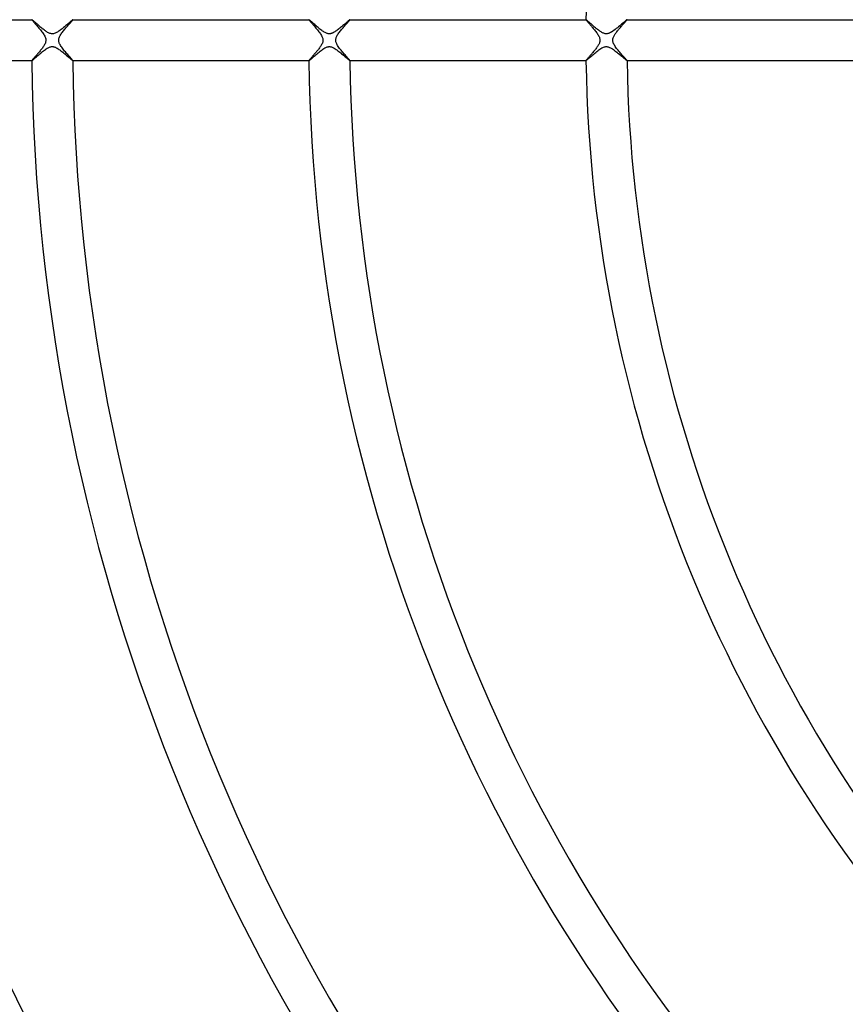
# Model space of a CAD drawing. Header units: millimetres. Extents: x -485 to 485, y -485 to 485.
# Tile 39 of 110: x -192 to -112, y -94 to 2. Entities that reach past the tile are written whole.
import ezdxf

# ---------------------------------------------------------------- set-up
doc = ezdxf.new("R2010")
doc.units = ezdxf.units.MM
doc.layers.add('HIDDEN', color=7, linetype='Continuous')
doc.layers.add('THICK', color=7, linetype='Continuous')

msp = doc.modelspace()

# ---------------------------------------------------------------- linework, layer by layer
at = {"layer": 'HIDDEN'}
for p, q in [((-190.989, 1.998), (-190.99, 1.997)), ((-190.99, 1.997), (-190.986, 1.988)), ((-190.988, 2), (-190.989, 1.999)), ((-190.989, 1.999), (-190.989, 1.999)), ((-190.989, 1.999), (-190.989, 1.998)), ((-190.987, 2), (-190.988, 2)), ((-190.988, 2), (-190.988, 2)), ((-190.986, 1.988), (-190.976, 1.972)), ((-190.976, 1.972), (-190.96, 1.95)), ((-190.96, 1.95), (-190.937, 1.921)), ((-190.937, 1.921), (-190.909, 1.886)), ((-187.063, 1.896), (-187.032, 1.935)), ((-187.032, 1.935), (-187.009, 1.964)), ((-187.009, 1.964), (-186.994, 1.986)), ((-186.994, 1.986), (-186.989, 1.997)), ((-186.991, 2), (-186.992, 2)), ((-186.99, 2), (-186.991, 2)), ((-186.99, 1.999), (-186.99, 2)), ((-186.989, 1.998), (-186.99, 1.999)), ((-186.99, 1.999), (-186.99, 1.999)), ((-186.989, 1.997), (-186.989, 1.998)), ((-163.987, 1.999), (-163.988, 1.999)), ((-163.988, 1.999), (-163.988, 1.998)), ((-163.988, 1.998), (-163.988, 1.997)), ((-163.988, 1.997), (-163.984, 1.988)), ((-163.986, 2), (-163.987, 2)), ((-163.987, 2), (-163.987, 1.999)), ((-163.985, 2), (-163.986, 2)), ((-163.984, 1.988), (-163.974, 1.971)), ((-163.974, 1.971), (-163.956, 1.947)), ((-163.956, 1.947), (-163.931, 1.915)), ((-160.063, 1.895), (-160.031, 1.934)), ((-160.031, 1.934), (-160.007, 1.964)), ((-160.007, 1.964), (-159.993, 1.986)), ((-159.993, 1.986), (-159.988, 1.997)), ((-159.989, 2), (-159.99, 2)), ((-159.988, 1.999), (-159.989, 2)), ((-159.989, 2), (-159.989, 2)), ((-159.988, 1.998), (-159.988, 1.999)), ((-159.988, 1.999), (-159.988, 1.999)), ((-159.988, 1.997), (-159.988, 1.998)), ((-136.984, 2), (-136.985, 1.999)), ((-136.985, 1.999), (-136.985, 1.999)), ((-136.985, 1.999), (-136.985, 1.998)), ((-136.985, 1.998), (-136.985, 1.997)), ((-136.985, 1.997), (-136.983, 1.99)), ((-136.983, 2), (-136.984, 2)), ((-136.984, 2), (-136.984, 2)), ((-136.983, 1.99), (-136.976, 1.979)), ((-136.976, 1.979), (-136.965, 1.962)), ((-136.965, 1.962), (-136.949, 1.941)), ((-136.949, 1.941), (-136.929, 1.915)), ((-133.041, 1.918), (-133.017, 1.948)), ((-133.017, 1.948), (-133, 1.971)), ((-133, 1.971), (-132.989, 1.988)), ((-132.989, 1.988), (-132.985, 1.997)), ((-132.986, 2), (-132.987, 2)), ((-132.987, 2), (-132.987, 2)), ((-132.986, 1.999), (-132.986, 2)), ((-132.985, 1.999), (-132.986, 1.999)), ((-132.985, 1.998), (-132.985, 1.999)), ((-132.985, 1.997), (-132.985, 1.998)), ((-190.909, 1.886), (-190.874, 1.844)), ((-190.874, 1.844), (-190.834, 1.798)), ((-190.834, 1.798), (-190.79, 1.746)), ((-190.79, 1.746), (-190.741, 1.689)), ((-190.741, 1.689), (-190.688, 1.628)), ((-190.688, 1.628), (-190.631, 1.562)), ((-190.631, 1.562), (-190.57, 1.493)), ((-190.57, 1.493), (-190.507, 1.42)), ((-190.507, 1.42), (-190.441, 1.343)), ((-190.441, 1.343), (-190.373, 1.264)), ((-190.373, 1.264), (-190.303, 1.182)), ((-190.303, 1.182), (-190.232, 1.097)), ((-190.232, 1.097), (-190.161, 1.009)), ((-190.161, 1.009), (-190.089, 0.92)), ((-187.879, 0.955), (-187.809, 1.039)), ((-187.809, 1.039), (-187.738, 1.124)), ((-187.738, 1.124), (-187.666, 1.208)), ((-187.666, 1.208), (-187.594, 1.292)), ((-187.594, 1.292), (-187.522, 1.375)), ((-187.522, 1.375), (-187.451, 1.455)), ((-187.451, 1.455), (-187.383, 1.533)), ((-187.383, 1.533), (-187.317, 1.606)), ((-187.317, 1.606), (-187.256, 1.675)), ((-187.256, 1.675), (-187.199, 1.739)), ((-187.199, 1.739), (-187.148, 1.798)), ((-187.148, 1.798), (-187.102, 1.851)), ((-187.102, 1.851), (-187.063, 1.896)), ((-163.931, 1.915), (-163.9, 1.877)), ((-163.9, 1.877), (-163.862, 1.832)), ((-163.862, 1.832), (-163.818, 1.78)), ((-163.818, 1.78), (-163.769, 1.723)), ((-163.769, 1.723), (-163.714, 1.659)), ((-163.714, 1.659), (-163.655, 1.591)), ((-163.655, 1.591), (-163.591, 1.518)), ((-163.591, 1.518), (-163.523, 1.44)), ((-163.523, 1.44), (-163.452, 1.357)), ((-163.452, 1.357), (-163.379, 1.271)), ((-163.379, 1.271), (-163.303, 1.182)), ((-163.303, 1.182), (-163.227, 1.091)), ((-163.227, 1.091), (-163.151, 0.999)), ((-163.151, 0.999), (-163.078, 0.906)), ((-160.941, 0.875), (-160.873, 0.961)), ((-160.873, 0.961), (-160.802, 1.047)), ((-160.802, 1.047), (-160.729, 1.133)), ((-160.729, 1.133), (-160.656, 1.219)), ((-160.656, 1.219), (-160.584, 1.303)), ((-160.584, 1.303), (-160.513, 1.384)), ((-160.513, 1.384), (-160.444, 1.462)), ((-160.444, 1.462), (-160.377, 1.537)), ((-160.377, 1.537), (-160.314, 1.609)), ((-160.314, 1.609), (-160.254, 1.676)), ((-160.254, 1.676), (-160.198, 1.739)), ((-160.198, 1.739), (-160.147, 1.797)), ((-160.147, 1.797), (-160.102, 1.85)), ((-160.102, 1.85), (-160.063, 1.895)), ((-136.929, 1.915), (-136.905, 1.885)), ((-136.905, 1.885), (-136.876, 1.851)), ((-136.876, 1.851), (-136.843, 1.812)), ((-136.843, 1.812), (-136.807, 1.769)), ((-136.807, 1.769), (-136.767, 1.722)), ((-136.767, 1.722), (-136.723, 1.672)), ((-136.723, 1.672), (-136.677, 1.618)), ((-136.677, 1.618), (-136.627, 1.561)), ((-136.627, 1.561), (-136.575, 1.501)), ((-136.575, 1.501), (-136.52, 1.438)), ((-136.52, 1.438), (-136.463, 1.371)), ((-136.463, 1.371), (-136.404, 1.302)), ((-136.404, 1.302), (-136.344, 1.231)), ((-136.344, 1.231), (-136.282, 1.157)), ((-136.282, 1.157), (-136.219, 1.081)), ((-136.219, 1.081), (-136.155, 1.003)), ((-136.155, 1.003), (-136.091, 0.923)), ((-133.922, 0.899), (-133.864, 0.971)), ((-133.864, 0.971), (-133.805, 1.042)), ((-133.805, 1.042), (-133.746, 1.114)), ((-133.746, 1.114), (-133.685, 1.184)), ((-133.685, 1.184), (-133.626, 1.254)), ((-133.626, 1.254), (-133.566, 1.322)), ((-133.566, 1.322), (-133.507, 1.39)), ((-133.507, 1.39), (-133.449, 1.455)), ((-133.449, 1.455), (-133.392, 1.519)), ((-133.392, 1.519), (-133.337, 1.58)), ((-133.337, 1.58), (-133.285, 1.64)), ((-133.285, 1.64), (-133.235, 1.696)), ((-133.235, 1.696), (-133.188, 1.749)), ((-133.188, 1.749), (-133.145, 1.798)), ((-133.145, 1.798), (-133.106, 1.843)), ((-133.106, 1.843), (-133.071, 1.883)), ((-133.071, 1.883), (-133.041, 1.918)), ((-190.089, 0.92), (-190.019, 0.83)), ((-190.019, 0.83), (-189.952, 0.741)), ((-189.952, 0.741), (-189.889, 0.652)), ((-189.889, 0.652), (-189.83, 0.563)), ((-189.83, 0.563), (-189.777, 0.475)), ((-189.777, 0.475), (-189.73, 0.389)), ((-189.73, 0.389), (-189.691, 0.304)), ((-189.691, 0.304), (-189.661, 0.223)), ((-189.661, 0.223), (-189.64, 0.145)), ((-189.64, 0.145), (-189.628, 0.072)), ((-189.625, 0), (-189.63, -0.087)), ((-189.628, 0.072), (-189.625, 0)), ((-188.375, 0), (-188.373, 0.057)), ((-188.373, -0.053), (-188.375, 0)), ((-188.373, 0.057), (-188.365, 0.115)), ((-188.365, 0.115), (-188.352, 0.177)), ((-188.352, 0.177), (-188.332, 0.243)), ((-188.332, 0.243), (-188.304, 0.314)), ((-188.304, 0.314), (-188.268, 0.391)), ((-188.268, 0.391), (-188.226, 0.468)), ((-188.226, 0.468), (-188.178, 0.547)), ((-188.178, 0.547), (-188.126, 0.627)), ((-188.126, 0.627), (-188.069, 0.707)), ((-188.069, 0.707), (-188.009, 0.788)), ((-188.009, 0.788), (-187.945, 0.871)), ((-187.945, 0.871), (-187.879, 0.955)), ((-163.078, 0.906), (-163.006, 0.814)), ((-163.006, 0.814), (-162.939, 0.723)), ((-162.939, 0.723), (-162.875, 0.632)), ((-162.875, 0.632), (-162.817, 0.543)), ((-162.817, 0.543), (-162.766, 0.456)), ((-162.766, 0.456), (-162.722, 0.372)), ((-162.722, 0.372), (-162.688, 0.296)), ((-162.688, 0.296), (-162.662, 0.226)), ((-162.662, 0.226), (-162.644, 0.163)), ((-162.644, 0.163), (-162.633, 0.106)), ((-162.633, 0.106), (-162.627, 0.053)), ((-162.625, 0), (-162.63, -0.089)), ((-162.627, 0.053), (-162.625, 0)), ((-161.375, 0), (-161.372, 0.064)), ((-161.372, 0.064), (-161.363, 0.129)), ((-161.363, 0.129), (-161.347, 0.195)), ((-161.347, 0.195), (-161.325, 0.262)), ((-161.325, 0.262), (-161.297, 0.331)), ((-161.297, 0.331), (-161.263, 0.402)), ((-161.263, 0.402), (-161.222, 0.475)), ((-161.222, 0.475), (-161.176, 0.55)), ((-161.176, 0.55), (-161.124, 0.628)), ((-161.124, 0.628), (-161.067, 0.709)), ((-161.067, 0.709), (-161.006, 0.791)), ((-161.006, 0.791), (-160.941, 0.875)), ((-136.091, 0.923), (-136.028, 0.842)), ((-136.028, 0.842), (-135.967, 0.761)), ((-135.967, 0.761), (-135.908, 0.68)), ((-135.908, 0.68), (-135.853, 0.599)), ((-135.853, 0.599), (-135.802, 0.519)), ((-135.802, 0.519), (-135.756, 0.439)), ((-135.756, 0.439), (-135.716, 0.36)), ((-135.716, 0.36), (-135.682, 0.283)), ((-135.682, 0.283), (-135.657, 0.208)), ((-135.657, 0.208), (-135.639, 0.137)), ((-135.639, 0.137), (-135.628, 0.067)), ((-135.628, 0.067), (-135.624, 0)), ((-135.624, 0), (-135.628, -0.071)), ((-134.375, 0), (-134.371, 0.072)), ((-134.371, 0.072), (-134.36, 0.145)), ((-134.36, 0.145), (-134.34, 0.219)), ((-134.34, 0.219), (-134.314, 0.29)), ((-134.314, 0.29), (-134.284, 0.359)), ((-134.284, 0.359), (-134.25, 0.426)), ((-134.25, 0.426), (-134.213, 0.49)), ((-134.213, 0.49), (-134.173, 0.555)), ((-134.173, 0.555), (-134.129, 0.621)), ((-134.129, 0.621), (-134.082, 0.689)), ((-134.082, 0.689), (-134.031, 0.758)), ((-134.031, 0.758), (-133.978, 0.828)), ((-133.978, 0.828), (-133.922, 0.899)), ((-190.077, -0.905), (-190.135, -0.978)), ((-190.021, -0.833), (-190.077, -0.905)), ((-189.967, -0.761), (-190.021, -0.833)), ((-189.916, -0.69), (-189.967, -0.761)), ((-189.868, -0.621), (-189.916, -0.69)), ((-189.824, -0.553), (-189.868, -0.621)), ((-189.783, -0.486), (-189.824, -0.553)), ((-189.744, -0.416), (-189.783, -0.486)), ((-189.707, -0.341), (-189.744, -0.416)), ((-189.674, -0.26), (-189.707, -0.341)), ((-189.647, -0.175), (-189.674, -0.26)), ((-189.63, -0.087), (-189.647, -0.175)), ((-188.367, -0.106), (-188.373, -0.053)), ((-188.356, -0.159), (-188.367, -0.106)), ((-188.34, -0.218), (-188.356, -0.159)), ((-188.317, -0.282), (-188.34, -0.218)), ((-188.287, -0.353), (-188.317, -0.282)), ((-188.247, -0.431), (-188.287, -0.353)), ((-188.198, -0.516), (-188.247, -0.431)), ((-188.142, -0.603), (-188.198, -0.516)), ((-188.081, -0.692), (-188.142, -0.603)), ((-188.014, -0.782), (-188.081, -0.692)), ((-187.944, -0.873), (-188.014, -0.782)), ((-187.871, -0.965), (-187.944, -0.873)), ((-163.069, -0.894), (-163.123, -0.963)), ((-163.016, -0.826), (-163.069, -0.894)), ((-162.965, -0.758), (-163.016, -0.826)), ((-162.917, -0.692), (-162.965, -0.758)), ((-162.872, -0.627), (-162.917, -0.692)), ((-162.83, -0.563), (-162.872, -0.627)), ((-162.791, -0.499), (-162.83, -0.563)), ((-162.75, -0.428), (-162.791, -0.499)), ((-162.711, -0.35), (-162.75, -0.428)), ((-162.676, -0.267), (-162.711, -0.35)), ((-162.648, -0.179), (-162.676, -0.267)), ((-162.63, -0.089), (-162.648, -0.179)), ((-161.373, -0.051), (-161.375, 0)), ((-161.368, -0.103), (-161.373, -0.051)), ((-161.357, -0.157), (-161.368, -0.103)), ((-161.34, -0.218), (-161.357, -0.157)), ((-161.316, -0.286), (-161.34, -0.218)), ((-161.283, -0.361), (-161.316, -0.286)), ((-161.24, -0.443), (-161.283, -0.361)), ((-161.189, -0.53), (-161.24, -0.443)), ((-161.131, -0.62), (-161.189, -0.53)), ((-161.067, -0.711), (-161.131, -0.62)), ((-160.998, -0.803), (-161.067, -0.711)), ((-160.926, -0.895), (-160.998, -0.803)), ((-160.851, -0.988), (-160.926, -0.895)), ((-136.071, -0.898), (-136.129, -0.97)), ((-136.016, -0.826), (-136.071, -0.898)), ((-135.963, -0.755), (-136.016, -0.826)), ((-135.913, -0.686), (-135.963, -0.755)), ((-135.866, -0.618), (-135.913, -0.686)), ((-135.823, -0.552), (-135.866, -0.618)), ((-135.783, -0.487), (-135.823, -0.552)), ((-135.746, -0.42), (-135.783, -0.487)), ((-135.712, -0.351), (-135.746, -0.42)), ((-135.682, -0.282), (-135.712, -0.351)), ((-135.657, -0.211), (-135.682, -0.282)), ((-135.639, -0.141), (-135.657, -0.211)), ((-135.628, -0.071), (-135.639, -0.141)), ((-134.372, -0.063), (-134.375, 0)), ((-134.363, -0.129), (-134.372, -0.063)), ((-134.346, -0.199), (-134.363, -0.129)), ((-134.321, -0.274), (-134.346, -0.199)), ((-134.286, -0.355), (-134.321, -0.274)), ((-134.241, -0.441), (-134.286, -0.355)), ((-134.189, -0.529), (-134.241, -0.441)), ((-134.131, -0.619), (-134.189, -0.529)), ((-134.067, -0.71), (-134.131, -0.619)), ((-133.999, -0.801), (-134.067, -0.71)), ((-133.927, -0.893), (-133.999, -0.801)), ((-133.853, -0.985), (-133.927, -0.893)), ((-190.921, -1.901), (-190.945, -1.931)), ((-190.893, -1.866), (-190.921, -1.901)), ((-190.86, -1.827), (-190.893, -1.866)), ((-190.823, -1.784), (-190.86, -1.827)), ((-190.783, -1.737), (-190.823, -1.784)), ((-190.739, -1.687), (-190.783, -1.737)), ((-190.693, -1.634), (-190.739, -1.687)), ((-190.644, -1.578), (-190.693, -1.634)), ((-190.593, -1.519), (-190.644, -1.578)), ((-190.54, -1.458), (-190.593, -1.519)), ((-190.485, -1.395), (-190.54, -1.458)), ((-190.429, -1.33), (-190.485, -1.395)), ((-190.372, -1.262), (-190.429, -1.33)), ((-190.313, -1.193), (-190.372, -1.262)), ((-190.254, -1.123), (-190.313, -1.193)), ((-190.195, -1.051), (-190.254, -1.123)), ((-190.135, -0.978), (-190.195, -1.051)), ((-187.795, -1.056), (-187.871, -0.965)), ((-187.718, -1.147), (-187.795, -1.056)), ((-187.641, -1.237), (-187.718, -1.147)), ((-187.565, -1.325), (-187.641, -1.237)), ((-187.492, -1.409), (-187.565, -1.325)), ((-187.421, -1.489), (-187.492, -1.409)), ((-187.354, -1.565), (-187.421, -1.489)), ((-187.291, -1.636), (-187.354, -1.565)), ((-187.232, -1.702), (-187.291, -1.636)), ((-187.178, -1.763), (-187.232, -1.702)), ((-187.131, -1.818), (-187.178, -1.763)), ((-187.089, -1.866), (-187.131, -1.818)), ((-187.054, -1.908), (-187.089, -1.866)), ((-187.026, -1.942), (-187.054, -1.908)), ((-163.915, -1.895), (-163.941, -1.927)), ((-163.885, -1.859), (-163.915, -1.895)), ((-163.85, -1.818), (-163.885, -1.859)), ((-163.812, -1.773), (-163.85, -1.818)), ((-163.771, -1.725), (-163.812, -1.773)), ((-163.726, -1.673), (-163.771, -1.725)), ((-163.679, -1.618), (-163.726, -1.673)), ((-163.629, -1.561), (-163.679, -1.618)), ((-163.577, -1.502), (-163.629, -1.561)), ((-163.523, -1.44), (-163.577, -1.502)), ((-163.468, -1.376), (-163.523, -1.44)), ((-163.412, -1.31), (-163.468, -1.376)), ((-163.354, -1.242), (-163.412, -1.31)), ((-163.296, -1.173), (-163.354, -1.242)), ((-163.238, -1.103), (-163.296, -1.173)), ((-163.18, -1.033), (-163.238, -1.103)), ((-163.123, -0.963), (-163.18, -1.033)), ((-160.774, -1.081), (-160.851, -0.988)), ((-160.697, -1.172), (-160.774, -1.081)), ((-160.619, -1.262), (-160.697, -1.172)), ((-160.543, -1.349), (-160.619, -1.262)), ((-160.47, -1.432), (-160.543, -1.349)), ((-160.401, -1.511), (-160.47, -1.432)), ((-160.335, -1.585), (-160.401, -1.511)), ((-160.273, -1.655), (-160.335, -1.585)), ((-160.216, -1.719), (-160.273, -1.655)), ((-160.165, -1.777), (-160.216, -1.719)), ((-160.119, -1.829), (-160.165, -1.777)), ((-160.08, -1.875), (-160.119, -1.829)), ((-160.047, -1.914), (-160.08, -1.875)), ((-160.021, -1.946), (-160.047, -1.914)), ((-136.906, -1.887), (-136.934, -1.921)), ((-136.874, -1.848), (-136.906, -1.887)), ((-136.836, -1.804), (-136.874, -1.848)), ((-136.795, -1.755), (-136.836, -1.804)), ((-136.751, -1.704), (-136.795, -1.755)), ((-136.703, -1.648), (-136.751, -1.704)), ((-136.652, -1.59), (-136.703, -1.648)), ((-136.599, -1.529), (-136.652, -1.59)), ((-136.544, -1.465), (-136.599, -1.529)), ((-136.487, -1.399), (-136.544, -1.465)), ((-136.429, -1.331), (-136.487, -1.399)), ((-136.369, -1.261), (-136.429, -1.331)), ((-136.309, -1.19), (-136.369, -1.261)), ((-136.248, -1.117), (-136.309, -1.19)), ((-136.188, -1.044), (-136.248, -1.117)), ((-136.129, -0.97), (-136.188, -1.044)), ((-133.777, -1.076), (-133.853, -0.985)), ((-133.701, -1.165), (-133.777, -1.076)), ((-133.627, -1.252), (-133.701, -1.165)), ((-133.555, -1.335), (-133.627, -1.252)), ((-133.485, -1.414), (-133.555, -1.335)), ((-133.418, -1.489), (-133.485, -1.414)), ((-133.355, -1.561), (-133.418, -1.489)), ((-133.295, -1.628), (-133.355, -1.561)), ((-133.24, -1.69), (-133.295, -1.628)), ((-133.189, -1.748), (-133.24, -1.69)), ((-133.143, -1.8), (-133.189, -1.748)), ((-133.102, -1.847), (-133.143, -1.8)), ((-133.067, -1.888), (-133.102, -1.847)), ((-133.038, -1.923), (-133.067, -1.888)), ((-190.987, -1.989), (-190.99, -1.998)), ((-190.99, -1.998), (-190.989, -1.998)), ((-190.989, -1.998), (-190.989, -1.999)), ((-190.989, -1.999), (-190.989, -1.999)), ((-190.989, -1.999), (-190.988, -2)), ((-190.988, -2), (-190.988, -2)), ((-190.988, -2), (-190.987, -2)), ((-190.978, -1.975), (-190.987, -1.989)), ((-190.965, -1.956), (-190.978, -1.975)), ((-190.945, -1.931), (-190.965, -1.956)), ((-187.006, -1.969), (-187.026, -1.942)), ((-186.993, -1.987), (-187.006, -1.969)), ((-186.989, -1.998), (-186.993, -1.987)), ((-186.992, -2), (-186.991, -2)), ((-186.991, -2), (-186.99, -2)), ((-186.99, -1.999), (-186.989, -1.998)), ((-186.99, -2), (-186.99, -1.999)), ((-186.99, -1.999), (-186.99, -1.999)), ((-186.989, -1.998), (-186.989, -1.998)), ((-163.985, -1.989), (-163.988, -1.998)), ((-163.988, -1.998), (-163.988, -1.998)), ((-163.988, -1.998), (-163.988, -1.999)), ((-163.988, -1.999), (-163.987, -1.999)), ((-163.987, -1.999), (-163.987, -2)), ((-163.987, -2), (-163.986, -2)), ((-163.986, -2), (-163.985, -2)), ((-163.976, -1.974), (-163.985, -1.989)), ((-163.961, -1.953), (-163.976, -1.974)), ((-163.941, -1.927), (-163.961, -1.953)), ((-160.002, -1.971), (-160.021, -1.946)), ((-159.991, -1.988), (-160.002, -1.971)), ((-159.988, -1.998), (-159.991, -1.988)), ((-159.99, -2), (-159.989, -2)), ((-159.989, -2), (-159.988, -1.999)), ((-159.989, -2), (-159.989, -2)), ((-159.988, -1.998), (-159.988, -1.998)), ((-159.988, -1.999), (-159.988, -1.998)), ((-159.988, -1.999), (-159.988, -1.999)), ((-136.982, -1.988), (-136.985, -1.998)), ((-136.985, -1.998), (-136.985, -1.998)), ((-136.985, -1.998), (-136.985, -1.999)), ((-136.985, -1.999), (-136.985, -1.999)), ((-136.985, -1.999), (-136.984, -2)), ((-136.984, -2), (-136.984, -2)), ((-136.984, -2), (-136.983, -2)), ((-136.972, -1.972), (-136.982, -1.988)), ((-136.956, -1.95), (-136.972, -1.972)), ((-136.934, -1.921), (-136.956, -1.95)), ((-133.015, -1.951), (-133.038, -1.923)), ((-132.998, -1.973), (-133.015, -1.951)), ((-132.988, -1.989), (-132.998, -1.973)), ((-132.985, -1.998), (-132.988, -1.989)), ((-132.987, -2), (-132.987, -2)), ((-132.987, -2), (-132.986, -2)), ((-132.986, -2), (-132.986, -1.999)), ((-132.986, -1.999), (-132.985, -1.999)), ((-132.985, -1.999), (-132.985, -1.998)), ((-132.985, -1.998), (-132.985, -1.998))]:
    msp.add_line(p, q, dxfattribs=at)
at = {"layer": 'THICK'}
for p, q in [((-213.993, 2), (-190.987, 2)), ((-190.978, 1.997), (-190.987, 2)), ((-190.962, 1.987), (-190.978, 1.997)), ((-190.94, 1.97), (-190.962, 1.987)), ((-190.912, 1.948), (-190.94, 1.97)), ((-190.879, 1.92), (-190.912, 1.948)), ((-187.095, 1.926), (-187.133, 1.895)), ((-187.063, 1.952), (-187.095, 1.926)), ((-187.036, 1.973), (-187.063, 1.952)), ((-187.015, 1.988), (-187.036, 1.973)), ((-187, 1.997), (-187.015, 1.988)), ((-186.992, 2), (-187, 1.997)), ((-186.992, 2), (-163.985, 2)), ((-163.973, 1.995), (-163.985, 2)), ((-163.95, 1.979), (-163.973, 1.995)), ((-163.917, 1.954), (-163.95, 1.979)), ((-163.876, 1.92), (-163.917, 1.954)), ((-160.08, 1.937), (-160.113, 1.909)), ((-160.052, 1.959), (-160.08, 1.937)), ((-160.029, 1.977), (-160.052, 1.959)), ((-160.011, 1.99), (-160.029, 1.977)), ((-159.998, 1.997), (-160.011, 1.99)), ((-159.99, 2), (-159.998, 1.997)), ((-159.99, 2), (-136.983, 2)), ((-136.973, 1.996), (-136.983, 2)), ((-136.956, 1.985), (-136.973, 1.996)), ((-136.932, 1.967), (-136.956, 1.985)), ((-136.901, 1.943), (-136.932, 1.967)), ((-136.865, 1.912), (-136.901, 1.943)), ((-133.061, 1.95), (-133.108, 1.912)), ((-133.025, 1.978), (-133.061, 1.95)), ((-133.001, 1.994), (-133.025, 1.978)), ((-132.987, 2), (-133.001, 1.994)), ((-132.987, 2), (-109.979, 2)), ((-190.84, 1.887), (-190.879, 1.92)), ((-190.797, 1.85), (-190.84, 1.887)), ((-190.749, 1.808), (-190.797, 1.85)), ((-190.697, 1.762), (-190.749, 1.808)), ((-190.641, 1.713), (-190.697, 1.762)), ((-190.583, 1.661), (-190.641, 1.713)), ((-190.521, 1.607), (-190.583, 1.661)), ((-190.456, 1.55), (-190.521, 1.607)), ((-190.389, 1.491), (-190.456, 1.55)), ((-190.319, 1.43), (-190.389, 1.491)), ((-190.248, 1.368), (-190.319, 1.43)), ((-190.175, 1.305), (-190.248, 1.368)), ((-190.1, 1.242), (-190.175, 1.305)), ((-190.025, 1.18), (-190.1, 1.242)), ((-189.951, 1.119), (-190.025, 1.18)), ((-189.877, 1.06), (-189.951, 1.119)), ((-189.804, 1.003), (-189.877, 1.06)), ((-189.731, 0.949), (-189.804, 1.003)), ((-188.196, 0.999), (-188.271, 0.944)), ((-188.12, 1.057), (-188.196, 0.999)), ((-188.044, 1.117), (-188.12, 1.057)), ((-187.968, 1.179), (-188.044, 1.117)), ((-187.891, 1.242), (-187.968, 1.179)), ((-187.816, 1.306), (-187.891, 1.242)), ((-187.741, 1.369), (-187.816, 1.306)), ((-187.667, 1.433), (-187.741, 1.369)), ((-187.594, 1.495), (-187.667, 1.433)), ((-187.524, 1.556), (-187.594, 1.495)), ((-187.457, 1.615), (-187.524, 1.556)), ((-187.393, 1.67), (-187.457, 1.615)), ((-187.332, 1.723), (-187.393, 1.67)), ((-187.276, 1.772), (-187.332, 1.723)), ((-187.224, 1.817), (-187.276, 1.772)), ((-187.176, 1.858), (-187.224, 1.817)), ((-187.133, 1.895), (-187.176, 1.858)), ((-163.827, 1.878), (-163.876, 1.92)), ((-163.772, 1.829), (-163.827, 1.878)), ((-163.71, 1.775), (-163.772, 1.829)), ((-163.642, 1.715), (-163.71, 1.775)), ((-163.57, 1.652), (-163.642, 1.715)), ((-163.495, 1.585), (-163.57, 1.652)), ((-163.416, 1.515), (-163.495, 1.585)), ((-163.335, 1.444), (-163.416, 1.515)), ((-163.252, 1.372), (-163.335, 1.444)), ((-163.168, 1.3), (-163.252, 1.372)), ((-163.083, 1.228), (-163.168, 1.3)), ((-162.997, 1.157), (-163.083, 1.228)), ((-162.911, 1.088), (-162.997, 1.157)), ((-162.826, 1.021), (-162.911, 1.088)), ((-162.742, 0.957), (-162.826, 1.021)), ((-161.223, 0.979), (-161.303, 0.92)), ((-161.142, 1.04), (-161.223, 0.979)), ((-161.061, 1.104), (-161.142, 1.04)), ((-160.98, 1.169), (-161.061, 1.104)), ((-160.9, 1.235), (-160.98, 1.169)), ((-160.821, 1.301), (-160.9, 1.235)), ((-160.745, 1.365), (-160.821, 1.301)), ((-160.671, 1.428), (-160.745, 1.365)), ((-160.6, 1.489), (-160.671, 1.428)), ((-160.532, 1.548), (-160.6, 1.489)), ((-160.467, 1.605), (-160.532, 1.548)), ((-160.405, 1.659), (-160.467, 1.605)), ((-160.346, 1.709), (-160.405, 1.659)), ((-160.292, 1.757), (-160.346, 1.709)), ((-160.241, 1.801), (-160.292, 1.757)), ((-160.194, 1.841), (-160.241, 1.801)), ((-160.151, 1.877), (-160.194, 1.841)), ((-160.113, 1.909), (-160.151, 1.877)), ((-136.824, 1.877), (-136.865, 1.912)), ((-136.778, 1.837), (-136.824, 1.877)), ((-136.727, 1.792), (-136.778, 1.837)), ((-136.673, 1.744), (-136.727, 1.792)), ((-136.615, 1.693), (-136.673, 1.744)), ((-136.554, 1.639), (-136.615, 1.693)), ((-136.491, 1.582), (-136.554, 1.639)), ((-136.425, 1.524), (-136.491, 1.582)), ((-136.356, 1.464), (-136.425, 1.524)), ((-136.286, 1.402), (-136.356, 1.464)), ((-136.213, 1.34), (-136.286, 1.402)), ((-136.141, 1.278), (-136.213, 1.34)), ((-136.068, 1.216), (-136.141, 1.278)), ((-135.995, 1.156), (-136.068, 1.216)), ((-135.924, 1.098), (-135.995, 1.156)), ((-135.852, 1.041), (-135.924, 1.098)), ((-135.782, 0.987), (-135.852, 1.041)), ((-135.713, 0.936), (-135.782, 0.987)), ((-134.149, 1.034), (-134.264, 0.947)), ((-134.033, 1.125), (-134.149, 1.034)), ((-133.917, 1.219), (-134.033, 1.125)), ((-133.803, 1.315), (-133.917, 1.219)), ((-133.691, 1.41), (-133.803, 1.315)), ((-133.585, 1.501), (-133.691, 1.41)), ((-133.486, 1.587), (-133.585, 1.501)), ((-133.393, 1.667), (-133.486, 1.587)), ((-133.308, 1.741), (-133.393, 1.667)), ((-133.232, 1.807), (-133.308, 1.741)), ((-133.165, 1.864), (-133.232, 1.807)), ((-133.108, 1.912), (-133.165, 1.864)), ((-189.661, 0.898), (-189.731, 0.949)), ((-189.591, 0.851), (-189.661, 0.898)), ((-189.523, 0.807), (-189.591, 0.851)), ((-189.452, 0.765), (-189.523, 0.807)), ((-189.379, 0.726), (-189.452, 0.765)), ((-189.305, 0.692), (-189.379, 0.726)), ((-189.229, 0.663), (-189.305, 0.692)), ((-189.155, 0.643), (-189.229, 0.663)), ((-189.084, 0.63), (-189.155, 0.643)), ((-189.014, 0.625), (-189.084, 0.63)), ((-188.945, 0.627), (-189.014, 0.625)), ((-188.875, 0.636), (-188.945, 0.627)), ((-188.802, 0.653), (-188.875, 0.636)), ((-188.727, 0.678), (-188.802, 0.653)), ((-188.651, 0.711), (-188.727, 0.678)), ((-188.574, 0.749), (-188.651, 0.711)), ((-188.498, 0.792), (-188.574, 0.749)), ((-188.421, 0.84), (-188.498, 0.792)), ((-188.346, 0.891), (-188.421, 0.84)), ((-188.271, 0.944), (-188.346, 0.891)), ((-162.659, 0.897), (-162.742, 0.957)), ((-162.577, 0.842), (-162.659, 0.897)), ((-162.497, 0.792), (-162.577, 0.842)), ((-162.42, 0.747), (-162.497, 0.792)), ((-162.347, 0.711), (-162.42, 0.747)), ((-162.281, 0.683), (-162.347, 0.711)), ((-162.223, 0.662), (-162.281, 0.683)), ((-162.171, 0.647), (-162.223, 0.662)), ((-162.124, 0.636), (-162.171, 0.647)), ((-162.078, 0.629), (-162.124, 0.636)), ((-162.032, 0.625), (-162.078, 0.629)), ((-161.986, 0.625), (-162.032, 0.625)), ((-161.941, 0.627), (-161.986, 0.625)), ((-161.896, 0.633), (-161.941, 0.627)), ((-161.848, 0.642), (-161.896, 0.633)), ((-161.796, 0.655), (-161.848, 0.642)), ((-161.739, 0.674), (-161.796, 0.655)), ((-161.678, 0.699), (-161.739, 0.674)), ((-161.611, 0.73), (-161.678, 0.699)), ((-161.538, 0.769), (-161.611, 0.73)), ((-161.461, 0.815), (-161.538, 0.769)), ((-161.383, 0.865), (-161.461, 0.815)), ((-161.303, 0.92), (-161.383, 0.865)), ((-135.646, 0.888), (-135.713, 0.936)), ((-135.58, 0.844), (-135.646, 0.888)), ((-135.514, 0.802), (-135.58, 0.844)), ((-135.449, 0.763), (-135.514, 0.802)), ((-135.383, 0.728), (-135.449, 0.763)), ((-135.317, 0.698), (-135.383, 0.728)), ((-135.251, 0.671), (-135.317, 0.698)), ((-135.185, 0.65), (-135.251, 0.671)), ((-135.119, 0.635), (-135.185, 0.65)), ((-135.054, 0.627), (-135.119, 0.635)), ((-134.99, 0.625), (-135.054, 0.627)), ((-134.925, 0.629), (-134.99, 0.625)), ((-134.858, 0.639), (-134.925, 0.629)), ((-134.781, 0.66), (-134.858, 0.639)), ((-134.694, 0.691), (-134.781, 0.66)), ((-134.597, 0.737), (-134.694, 0.691)), ((-134.489, 0.797), (-134.597, 0.737)), ((-134.378, 0.868), (-134.489, 0.797)), ((-134.264, 0.947), (-134.378, 0.868)), ((-189.763, -0.972), (-189.673, -0.906)), ((-189.673, -0.906), (-189.583, -0.845)), ((-189.583, -0.845), (-189.496, -0.791)), ((-189.496, -0.791), (-189.411, -0.743)), ((-189.411, -0.743), (-189.332, -0.704)), ((-189.332, -0.704), (-189.259, -0.674)), ((-189.259, -0.674), (-189.194, -0.653)), ((-189.194, -0.653), (-189.134, -0.638)), ((-189.134, -0.638), (-189.08, -0.629)), ((-189.08, -0.629), (-189.027, -0.625)), ((-189.027, -0.625), (-188.974, -0.625)), ((-188.974, -0.625), (-188.922, -0.629)), ((-188.922, -0.629), (-188.869, -0.637)), ((-188.869, -0.637), (-188.814, -0.65)), ((-188.814, -0.65), (-188.753, -0.669)), ((-188.753, -0.669), (-188.685, -0.695)), ((-188.685, -0.695), (-188.608, -0.731)), ((-188.608, -0.731), (-188.523, -0.777)), ((-188.523, -0.777), (-188.436, -0.831)), ((-188.436, -0.831), (-188.346, -0.891)), ((-188.346, -0.891), (-188.254, -0.956)), ((-188.254, -0.956), (-188.161, -1.026)), ((-162.809, -1.007), (-162.713, -0.935)), ((-162.713, -0.935), (-162.617, -0.868)), ((-162.617, -0.868), (-162.524, -0.808)), ((-162.524, -0.808), (-162.433, -0.754)), ((-162.433, -0.754), (-162.348, -0.711)), ((-162.348, -0.711), (-162.272, -0.679)), ((-162.272, -0.679), (-162.204, -0.656)), ((-162.204, -0.656), (-162.145, -0.641)), ((-162.145, -0.641), (-162.093, -0.631)), ((-162.093, -0.631), (-162.044, -0.626)), ((-162.044, -0.626), (-161.995, -0.625)), ((-161.995, -0.625), (-161.947, -0.627)), ((-161.947, -0.627), (-161.898, -0.632)), ((-161.898, -0.632), (-161.848, -0.642)), ((-161.848, -0.642), (-161.796, -0.655)), ((-161.796, -0.655), (-161.738, -0.674)), ((-161.738, -0.674), (-161.672, -0.701)), ((-161.672, -0.701), (-161.598, -0.736)), ((-161.598, -0.736), (-161.517, -0.781)), ((-161.517, -0.781), (-161.432, -0.833)), ((-161.432, -0.833), (-161.345, -0.891)), ((-161.345, -0.891), (-161.256, -0.954)), ((-161.256, -0.954), (-161.166, -1.022)), ((-135.834, -1.027), (-135.733, -0.95)), ((-135.733, -0.95), (-135.633, -0.879)), ((-135.633, -0.879), (-135.535, -0.815)), ((-135.535, -0.815), (-135.44, -0.759)), ((-135.44, -0.759), (-135.352, -0.713)), ((-135.352, -0.713), (-135.271, -0.679)), ((-135.271, -0.679), (-135.197, -0.654)), ((-135.197, -0.654), (-135.13, -0.638)), ((-135.13, -0.638), (-135.067, -0.628)), ((-135.067, -0.628), (-135.005, -0.625)), ((-135.005, -0.625), (-134.942, -0.627)), ((-134.942, -0.627), (-134.878, -0.635)), ((-134.878, -0.635), (-134.813, -0.65)), ((-134.813, -0.65), (-134.747, -0.671)), ((-134.747, -0.671), (-134.681, -0.697)), ((-134.681, -0.697), (-134.612, -0.729)), ((-134.612, -0.729), (-134.542, -0.766)), ((-134.542, -0.766), (-134.47, -0.809)), ((-134.47, -0.809), (-134.396, -0.856)), ((-134.396, -0.856), (-134.319, -0.909)), ((-134.319, -0.909), (-134.24, -0.966)), ((-190.897, -1.936), (-190.855, -1.901)), ((-190.855, -1.901), (-190.807, -1.859)), ((-190.807, -1.859), (-190.752, -1.811)), ((-190.752, -1.811), (-190.691, -1.757)), ((-190.691, -1.757), (-190.624, -1.698)), ((-190.624, -1.698), (-190.552, -1.634)), ((-190.552, -1.634), (-190.476, -1.567)), ((-190.476, -1.567), (-190.395, -1.496)), ((-190.395, -1.496), (-190.31, -1.422)), ((-190.31, -1.422), (-190.222, -1.345)), ((-190.222, -1.345), (-190.131, -1.268)), ((-190.131, -1.268), (-190.039, -1.191)), ((-190.039, -1.191), (-189.947, -1.115)), ((-189.947, -1.115), (-189.855, -1.042)), ((-189.855, -1.042), (-189.763, -0.972)), ((-188.161, -1.026), (-188.068, -1.099)), ((-188.068, -1.099), (-187.974, -1.174)), ((-187.974, -1.174), (-187.881, -1.251)), ((-187.881, -1.251), (-187.788, -1.328)), ((-187.788, -1.328), (-187.698, -1.406)), ((-187.698, -1.406), (-187.609, -1.482)), ((-187.609, -1.482), (-187.523, -1.557)), ((-187.523, -1.557), (-187.44, -1.629)), ((-187.44, -1.629), (-187.362, -1.697)), ((-187.362, -1.697), (-187.288, -1.761)), ((-187.288, -1.761), (-187.221, -1.819)), ((-187.221, -1.819), (-187.161, -1.871)), ((-187.161, -1.871), (-187.108, -1.915)), ((-187.108, -1.915), (-187.064, -1.951)), ((-163.896, -1.936), (-163.854, -1.9)), ((-163.854, -1.9), (-163.804, -1.858)), ((-163.804, -1.858), (-163.748, -1.809)), ((-163.748, -1.809), (-163.685, -1.753)), ((-163.685, -1.753), (-163.616, -1.692)), ((-163.616, -1.692), (-163.542, -1.626)), ((-163.542, -1.626), (-163.462, -1.556)), ((-163.462, -1.556), (-163.377, -1.481)), ((-163.377, -1.481), (-163.288, -1.403)), ((-163.288, -1.403), (-163.195, -1.323)), ((-163.195, -1.323), (-163.099, -1.242)), ((-163.099, -1.242), (-163.003, -1.161)), ((-163.003, -1.161), (-162.906, -1.083)), ((-162.906, -1.083), (-162.809, -1.007)), ((-161.166, -1.022), (-161.074, -1.093)), ((-161.074, -1.093), (-160.982, -1.167)), ((-160.982, -1.167), (-160.89, -1.243)), ((-160.89, -1.243), (-160.798, -1.319)), ((-160.798, -1.319), (-160.708, -1.396)), ((-160.708, -1.396), (-160.62, -1.472)), ((-160.62, -1.472), (-160.534, -1.546)), ((-160.534, -1.546), (-160.451, -1.618)), ((-160.451, -1.618), (-160.372, -1.687)), ((-160.372, -1.687), (-160.298, -1.752)), ((-160.298, -1.752), (-160.229, -1.811)), ((-160.229, -1.811), (-160.167, -1.864)), ((-160.167, -1.864), (-160.112, -1.911)), ((-160.112, -1.911), (-160.066, -1.948)), ((-136.888, -1.931), (-136.843, -1.893)), ((-136.843, -1.893), (-136.79, -1.847)), ((-136.79, -1.847), (-136.73, -1.794)), ((-136.73, -1.794), (-136.662, -1.735)), ((-136.662, -1.735), (-136.588, -1.669)), ((-136.588, -1.669), (-136.508, -1.598)), ((-136.508, -1.598), (-136.423, -1.522)), ((-136.423, -1.522), (-136.332, -1.443)), ((-136.332, -1.443), (-136.236, -1.359)), ((-136.236, -1.359), (-136.137, -1.275)), ((-136.137, -1.275), (-136.037, -1.19)), ((-136.037, -1.19), (-135.936, -1.107)), ((-135.936, -1.107), (-135.834, -1.027)), ((-134.24, -0.966), (-134.16, -1.026)), ((-134.16, -1.026), (-134.078, -1.09)), ((-134.078, -1.09), (-133.995, -1.156)), ((-133.995, -1.156), (-133.911, -1.225)), ((-133.911, -1.225), (-133.827, -1.295)), ((-133.827, -1.295), (-133.744, -1.365)), ((-133.744, -1.365), (-133.663, -1.434)), ((-133.663, -1.434), (-133.584, -1.501)), ((-133.584, -1.501), (-133.508, -1.567)), ((-133.508, -1.567), (-133.435, -1.63)), ((-133.435, -1.63), (-133.366, -1.691)), ((-133.366, -1.691), (-133.3, -1.748)), ((-133.3, -1.748), (-133.239, -1.801)), ((-133.239, -1.801), (-133.183, -1.849)), ((-133.183, -1.849), (-133.132, -1.892)), ((-133.132, -1.892), (-133.087, -1.929)), ((-190.987, -2), (-213.993, -2)), ((-190.987, -2), (-190.977, -1.996)), ((-190.977, -1.996), (-190.958, -1.984)), ((-190.958, -1.984), (-190.932, -1.964)), ((-190.932, -1.964), (-190.897, -1.936)), ((-187.064, -1.951), (-187.029, -1.978)), ((-187.029, -1.978), (-187.005, -1.994)), ((-187.005, -1.994), (-186.992, -2)), ((-163.985, -2), (-186.992, -2)), ((-163.985, -2), (-163.975, -1.996)), ((-163.975, -1.996), (-163.957, -1.984)), ((-163.957, -1.984), (-163.93, -1.964)), ((-163.93, -1.964), (-163.896, -1.936)), ((-160.066, -1.948), (-160.03, -1.976)), ((-160.03, -1.976), (-160.004, -1.994)), ((-160.004, -1.994), (-159.99, -2)), ((-136.983, -2), (-159.99, -2)), ((-136.983, -2), (-136.972, -1.996)), ((-136.972, -1.996), (-136.953, -1.983)), ((-136.953, -1.983), (-136.924, -1.961)), ((-136.924, -1.961), (-136.888, -1.931)), ((-133.087, -1.929), (-133.05, -1.959)), ((-133.05, -1.959), (-133.02, -1.981)), ((-133.02, -1.981), (-132.999, -1.995)), ((-132.999, -1.995), (-132.987, -2)), ((-109.979, -2), (-132.987, -2))]:
    msp.add_line(p, q, dxfattribs=at)
for radius, start, end in [(266, 135.43078, 179.56921), (241, 135.47547, 179.52452), (214, 135.53546, 179.46453), (137, 135.83649, 179.16356), (266, 180.43079, 224.56922), (245, 180.46774, 224.53227), (241, 180.47548, 224.52453), (218, 180.52567, 224.47434), (214, 180.53547, 224.46454), (191, 180.59998, 224.40003), (187, 180.61282, 224.38719), (164, 180.69876, 224.30125), (160, 180.71623, 224.28377), (137, 180.83644, 224.16351), (133, 180.86165, 224.13836)]:
    msp.add_arc((0, 0), radius, start, end, dxfattribs=at)

doc.saveas('drawing.dxf')
